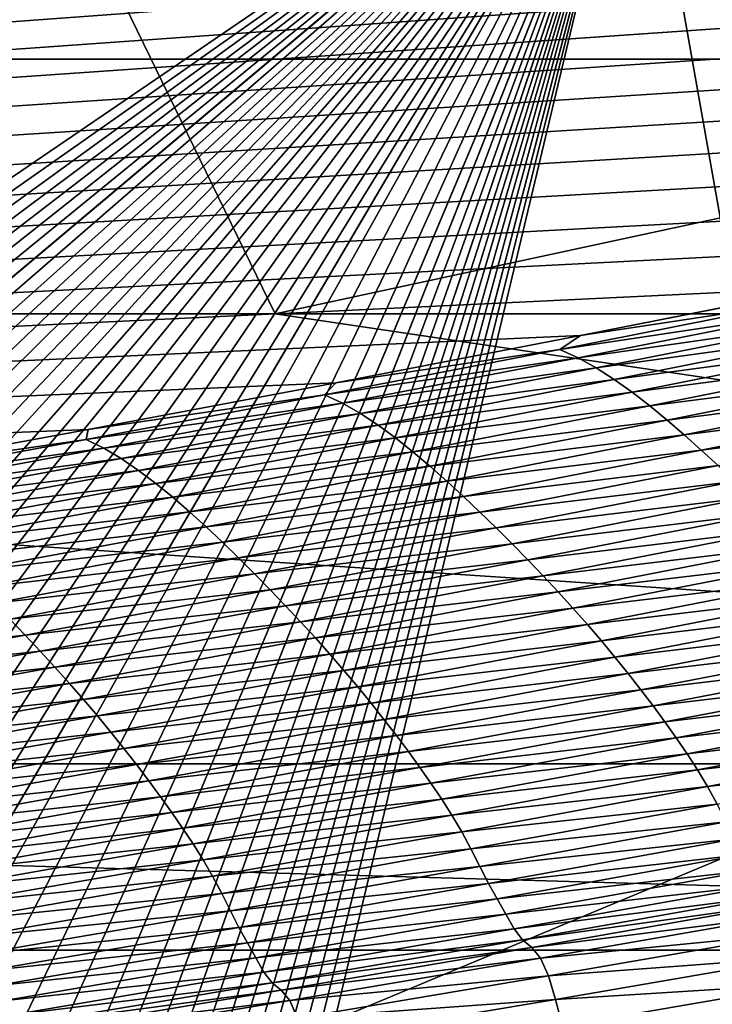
# Model space of a CAD drawing. Extents: x -65 to 446, y -88 to 1542.
# Tile 151 of 223: x 59.444 to 59.988, y -21.042 to -20.269. Entities that reach past the tile are written whole.
import ezdxf

# ---------------------------------------------------------------- set-up
doc = ezdxf.new("R2010")
doc.units = 0
doc.header["$LTSCALE"] = 74.25
for name, color, linetype in [('16', 7, 'CONTINUOUS'), ('305', 7, 'CONTINUOUS'), ('34', 7, 'CONTINUOUS'), ('35', 7, 'CONTINUOUS'), ('360', 7, 'CONTINUOUS'), ('382', 7, 'CONTINUOUS'), ('463', 7, 'CONTINUOUS'), ('522', 7, 'CONTINUOUS'), ('6', 7, 'CONTINUOUS'), ('730', 7, 'CONTINUOUS'), ('880', 7, 'CONTINUOUS'), ('884', 7, 'CONTINUOUS')]:
    doc.layers.add(name, color=color, linetype=linetype)

msp = doc.modelspace()

# ---------------------------------------------------------------- linework, layer by layer
at = {"layer": '16', "linetype": 'CONTINUOUS'}
for points in [[(61.5, -22.7), (61.5, -20.3), (55.75, -20.3, 9.95929), (61.5, -22.7)], [(61.5, -22.7), (55.75, -20.3, 9.95929), (55.75, -22.7, 9.95929), (61.5, -22.7)]]:
    msp.add_3dface(points, dxfattribs=at)
at = {"layer": '305', "color": 7, "linetype": 'CONTINUOUS'}
for points in [[(59.40471, -21, -9.82402), (56.49923, -21, -11.94655), (61.75957, -21, -10.09765), (59.40471, -21, -9.82402)], [(61.75957, -21, -10.09765), (56.49923, -21, -11.94655), (59.34313, -21, -12.36754), (61.75957, -21, -10.09765)], [(61.65188, -21, -7.01383), (59.40471, -21, -9.82402), (61.75957, -21, -10.09765), (61.65188, -21, -7.01383)]]:
    msp.add_3dface(points, dxfattribs=at)
at = {"layer": '34', "linetype": 'CONTINUOUS'}
for points in [[(55.75, -20.3, -9.95929), (55.6, -20, -9.69948), (61.2, -20), (55.75, -20.3, -9.95929)], [(61.5, -20.3), (55.75, -20.3, -9.95929), (61.2, -20), (61.5, -20.3)]]:
    msp.add_3dface(points, dxfattribs=at)
at = {"layer": '35', "linetype": 'CONTINUOUS'}
for points in [[(61.5, -20.3), (61.2, -20), (55.6, -20, 9.69948), (61.5, -20.3)], [(61.5, -20.3), (55.6, -20, 9.69948), (55.75, -20.3, 9.95929), (61.5, -20.3)]]:
    msp.add_3dface(points, dxfattribs=at)
at = {"layer": '360', "color": 7, "linetype": 'CONTINUOUS'}
for points in [[(56.70888, -20.5, -14.52553), (58.54071, -18.23446, -13.52983), (59.64452, -20.5, -12.76649), (56.70888, -20.5, -14.52553)], [(58.54071, -18.23446, -13.52983), (65.995, -19.13135, -0.4), (59.64452, -20.5, -12.76649), (58.54071, -18.23446, -13.52983)], [(59.64452, -20.5, -12.76649), (65.995, -19.13135, -0.4), (62.13891, -20.5, -10.42338), (59.64452, -20.5, -12.76649)]]:
    msp.add_3dface(points, dxfattribs=at)
at = {"layer": '382', "color": 7, "linetype": 'CONTINUOUS'}
for points in [[(56.64744, -20.85363, -14.3925), (56.70888, -20.5, -14.52553), (62.0278, -20.85356, -10.32798), (56.64744, -20.85363, -14.3925)], [(56.70888, -20.5, -14.52553), (59.64452, -20.5, -12.76649), (62.0278, -20.85356, -10.32798), (56.70888, -20.5, -14.52553)], [(59.64452, -20.5, -12.76649), (62.13891, -20.5, -10.42338), (62.0278, -20.85356, -10.32798), (59.64452, -20.5, -12.76649)], [(61.75957, -21, -10.09765), (56.64744, -20.85363, -14.3925), (62.0278, -20.85356, -10.32798), (61.75957, -21, -10.09765)], [(61.75957, -21, -10.09765), (59.34313, -21, -12.36754), (56.64744, -20.85363, -14.3925), (61.75957, -21, -10.09765)]]:
    msp.add_3dface(points, dxfattribs=at)
at = {"layer": '463', "color": 7, "linetype": 'CONTINUOUS'}
for points in [[(59.56169, -26.39044, -9.6713), (56.93668, -26.405, -11.69797), (59.40471, -21, -9.82402), (59.56169, -26.39044, -9.6713)], [(61.65188, -21, -7.01383), (59.56169, -26.39044, -9.6713), (59.40471, -21, -9.82402), (61.65188, -21, -7.01383)], [(61.61822, -26.36266, -7.06944), (59.56169, -26.39044, -9.6713), (61.65188, -21, -7.01383), (61.61822, -26.36266, -7.06944)]]:
    msp.add_3dface(points, dxfattribs=at)
at = {"layer": '522', "color": 7, "linetype": 'CONTINUOUS'}
for points in [[(50, -16.5, 13.9), (50, -32.25737, 13.9), (59.82849, -32.32842, 9.82979), (50, -16.5, 13.9)], [(63.9, -18.9401, 0), (50, -16.5, 13.9), (63.9, -32.5), (63.9, -18.9401, 0)], [(63.9, -32.5), (50, -16.5, 13.9), (59.82849, -32.32842, 9.82979), (63.9, -32.5)]]:
    msp.add_3dface(points, dxfattribs=at)
at = {"layer": '6', "linetype": 'CONTINUOUS'}
for points in [[(55.75, -20.3, -9.95929), (61.5, -20.3), (55.75, -22.7, -9.95929), (55.75, -20.3, -9.95929)], [(55.75, -22.7, -9.95929), (61.5, -20.3), (61.5, -22.7), (55.75, -22.7, -9.95929)]]:
    msp.add_3dface(points, dxfattribs=at)
at = {"layer": '730', "color": 7, "linetype": 'CONTINUOUS'}
for points in [[(59.9296, -20.0576, 9.8693), (50.23849, -20.9509, 13.99797), (61.90504, -20.06089, 9.88576), (59.9296, -20.0576, 9.8693)], [(61.90504, -20.06089, 9.88576), (50.23849, -20.9509, 13.99797), (61.7561, -20.09913, 10.07638), (61.90504, -20.06089, 9.88576)], [(61.7561, -20.09913, 10.07638), (50.23849, -20.9509, 13.99797), (61.60451, -20.1372, 10.26476), (61.7561, -20.09913, 10.07638)], [(61.60451, -20.1372, 10.26476), (50.23849, -20.9509, 13.99797), (61.45002, -20.17515, 10.45113), (61.60451, -20.1372, 10.26476)], [(61.45002, -20.17515, 10.45113), (50.23849, -20.9509, 13.99797), (61.29243, -20.213, 10.63567), (61.45002, -20.17515, 10.45113)], [(61.29243, -20.213, 10.63567), (50.23849, -20.9509, 13.99797), (61.13188, -20.25074, 10.81835), (61.29243, -20.213, 10.63567)], [(61.13188, -20.25074, 10.81835), (50.23849, -20.9509, 13.99797), (60.96829, -20.28834, 10.99908), (61.13188, -20.25074, 10.81835)], [(60.96829, -20.28834, 10.99908), (50.23849, -20.9509, 13.99797), (60.80153, -20.32578, 11.17779), (60.96829, -20.28834, 10.99908)], [(60.80153, -20.32578, 11.17779), (50.23849, -20.9509, 13.99797), (60.62457, -20.36458, 11.36171), (60.80153, -20.32578, 11.17779)], [(60.62457, -20.36458, 11.36171), (50.23849, -20.9509, 13.99797), (60.44416, -20.4032, 11.54353), (60.62457, -20.36458, 11.36171)], [(60.44416, -20.4032, 11.54353), (50.23849, -20.9509, 13.99797), (60.26067, -20.44152, 11.72268), (60.44416, -20.4032, 11.54353)], [(60.26067, -20.44152, 11.72268), (50.23849, -20.9509, 13.99797), (60.07426, -20.47947, 11.89889), (60.26067, -20.44152, 11.72268)], [(60.07426, -20.47947, 11.89889), (50.23849, -20.9509, 13.99797), (59.88468, -20.5171, 12.07248), (60.07426, -20.47947, 11.89889)], [(59.88468, -20.5171, 12.07248), (50.23849, -20.9509, 13.99797), (59.69238, -20.55429, 12.243), (59.88468, -20.5171, 12.07248)], [(59.69238, -20.55429, 12.243), (50.23849, -20.9509, 13.99797), (59.49782, -20.59095, 12.40997), (59.69238, -20.55429, 12.243)], [(59.49782, -20.59095, 12.40997), (50.23849, -20.9509, 13.99797), (59.30066, -20.6271, 12.57367), (59.49782, -20.59095, 12.40997)]]:
    msp.add_3dface(points, dxfattribs=at)
at = {"layer": '880', "color": 7, "linetype": 'CONTINUOUS'}
for points in [[(60.07426, -20.47947, 11.89889), (59.88468, -20.5171, 12.07248), (60.05079, -20.49182, 11.9533), (60.07426, -20.47947, 11.89889)], [(60.05079, -20.49182, 11.9533), (59.88468, -20.5171, 12.07248), (59.86839, -20.5279, 12.11938), (60.05079, -20.49182, 11.9533)], [(60.05079, -20.49182, 11.9533), (59.86839, -20.5279, 12.11938), (60.06541, -20.49836, 11.97449), (60.05079, -20.49182, 11.9533)], [(60.06541, -20.49836, 11.97449), (59.86839, -20.5279, 12.11938), (59.88277, -20.53452, 12.14082), (60.06541, -20.49836, 11.97449)], [(60.06541, -20.49836, 11.97449), (59.88277, -20.53452, 12.14082), (60.0799, -20.50619, 11.99635), (60.06541, -20.49836, 11.97449)], [(60.0799, -20.50619, 11.99635), (59.88277, -20.53452, 12.14082), (59.89703, -20.54245, 12.16291), (60.0799, -20.50619, 11.99635)], [(60.0799, -20.50619, 11.99635), (59.89703, -20.54245, 12.16291), (60.09425, -20.51513, 12.01874), (60.0799, -20.50619, 11.99635)], [(60.09425, -20.51513, 12.01874), (59.89703, -20.54245, 12.16291), (59.91115, -20.55149, 12.18555), (60.09425, -20.51513, 12.01874)], [(60.09425, -20.51513, 12.01874), (59.91115, -20.55149, 12.18555), (60.10846, -20.52499, 12.04157), (60.09425, -20.51513, 12.01874)], [(59.88468, -20.5171, 12.07248), (59.69238, -20.55429, 12.243), (59.86839, -20.5279, 12.11938), (59.88468, -20.5171, 12.07248)], [(59.86839, -20.5279, 12.11938), (59.69238, -20.55429, 12.243), (59.68347, -20.56357, 12.28262), (59.86839, -20.5279, 12.11938)], [(59.86839, -20.5279, 12.11938), (59.68347, -20.56357, 12.28262), (59.88277, -20.53452, 12.14082), (59.86839, -20.5279, 12.11938)], [(60.10846, -20.52499, 12.04157), (59.91115, -20.55149, 12.18555), (59.92513, -20.56145, 12.20863), (60.10846, -20.52499, 12.04157)], [(60.10846, -20.52499, 12.04157), (59.92513, -20.56145, 12.20863), (60.12253, -20.53559, 12.06472), (60.10846, -20.52499, 12.04157)], [(59.88277, -20.53452, 12.14082), (59.68347, -20.56357, 12.28262), (59.69762, -20.57029, 12.30429), (59.88277, -20.53452, 12.14082)], [(59.88277, -20.53452, 12.14082), (59.69762, -20.57029, 12.30429), (59.89703, -20.54245, 12.16291), (59.88277, -20.53452, 12.14082)], [(60.12253, -20.53559, 12.06472), (59.92513, -20.56145, 12.20863), (59.93896, -20.57215, 12.23203), (60.12253, -20.53559, 12.06472)], [(60.12253, -20.53559, 12.06472), (59.93896, -20.57215, 12.23203), (60.13645, -20.54675, 12.08811), (60.12253, -20.53559, 12.06472)], [(59.89703, -20.54245, 12.16291), (59.69762, -20.57029, 12.30429), (59.71164, -20.57831, 12.32663), (59.89703, -20.54245, 12.16291)], [(59.89703, -20.54245, 12.16291), (59.71164, -20.57831, 12.32663), (59.91115, -20.55149, 12.18555), (59.89703, -20.54245, 12.16291)], [(59.91115, -20.55149, 12.18555), (59.71164, -20.57831, 12.32663), (59.72551, -20.58745, 12.34951), (59.91115, -20.55149, 12.18555)], [(59.91115, -20.55149, 12.18555), (59.72551, -20.58745, 12.34951), (59.92513, -20.56145, 12.20863), (59.91115, -20.55149, 12.18555)], [(60.13645, -20.54675, 12.08811), (59.93896, -20.57215, 12.23203), (59.95265, -20.5834, 12.25568), (60.13645, -20.54675, 12.08811)], [(60.13645, -20.54675, 12.08811), (59.95265, -20.5834, 12.25568), (60.15021, -20.55835, 12.11171), (60.13645, -20.54675, 12.08811)], [(59.69238, -20.55429, 12.243), (59.49782, -20.59095, 12.40997), (59.68347, -20.56357, 12.28262), (59.69238, -20.55429, 12.243)], [(59.92513, -20.56145, 12.20863), (59.72551, -20.58745, 12.34951), (59.73925, -20.59751, 12.37284), (59.92513, -20.56145, 12.20863)], [(59.92513, -20.56145, 12.20863), (59.73925, -20.59751, 12.37284), (59.93896, -20.57215, 12.23203), (59.92513, -20.56145, 12.20863)], [(60.15021, -20.55835, 12.11171), (59.95265, -20.5834, 12.25568), (59.96616, -20.59508, 12.27954), (60.15021, -20.55835, 12.11171)], [(60.15021, -20.55835, 12.11171), (59.96616, -20.59508, 12.27954), (60.16378, -20.57026, 12.13551), (60.15021, -20.55835, 12.11171)], [(59.68347, -20.56357, 12.28262), (59.49782, -20.59095, 12.40997), (59.49605, -20.59883, 12.44297), (59.68347, -20.56357, 12.28262)], [(59.68347, -20.56357, 12.28262), (59.49605, -20.59883, 12.44297), (59.69762, -20.57029, 12.30429), (59.68347, -20.56357, 12.28262)], [(59.69762, -20.57029, 12.30429), (59.49605, -20.59883, 12.44297), (59.50996, -20.60563, 12.46488), (59.69762, -20.57029, 12.30429)], [(59.69762, -20.57029, 12.30429), (59.50996, -20.60563, 12.46488), (59.71164, -20.57831, 12.32663), (59.69762, -20.57029, 12.30429)], [(59.93896, -20.57215, 12.23203), (59.73925, -20.59751, 12.37284), (59.75285, -20.6083, 12.39649), (59.93896, -20.57215, 12.23203)], [(59.93896, -20.57215, 12.23203), (59.75285, -20.6083, 12.39649), (59.95265, -20.5834, 12.25568), (59.93896, -20.57215, 12.23203)], [(60.16378, -20.57026, 12.13551), (59.96616, -20.59508, 12.27954), (59.9795, -20.60707, 12.3036), (60.16378, -20.57026, 12.13551)], [(60.16378, -20.57026, 12.13551), (59.9795, -20.60707, 12.3036), (60.17717, -20.58237, 12.15946), (60.16378, -20.57026, 12.13551)], [(59.71164, -20.57831, 12.32663), (59.50996, -20.60563, 12.46488), (59.52373, -20.61375, 12.48745), (59.71164, -20.57831, 12.32663)], [(59.71164, -20.57831, 12.32663), (59.52373, -20.61375, 12.48745), (59.72551, -20.58745, 12.34951), (59.71164, -20.57831, 12.32663)], [(59.95265, -20.5834, 12.25568), (59.75285, -20.6083, 12.39649), (59.76629, -20.61965, 12.42038), (59.95265, -20.5834, 12.25568)], [(59.95265, -20.5834, 12.25568), (59.76629, -20.61965, 12.42038), (59.96616, -20.59508, 12.27954), (59.95265, -20.5834, 12.25568)], [(60.17717, -20.58237, 12.15946), (59.9795, -20.60707, 12.3036), (59.99266, -20.61925, 12.32782), (60.17717, -20.58237, 12.15946)], [(59.49782, -20.59095, 12.40997), (59.30066, -20.6271, 12.57367), (59.49605, -20.59883, 12.44297), (59.49782, -20.59095, 12.40997)], [(59.72551, -20.58745, 12.34951), (59.52373, -20.61375, 12.48745), (59.53736, -20.62299, 12.51058), (59.72551, -20.58745, 12.34951)], [(59.72551, -20.58745, 12.34951), (59.53736, -20.62299, 12.51058), (59.73925, -20.59751, 12.37284), (59.72551, -20.58745, 12.34951)], [(59.49605, -20.59883, 12.44297), (59.30066, -20.6271, 12.57367), (59.30615, -20.63365, 12.6004), (59.49605, -20.59883, 12.44297)], [(59.49605, -20.59883, 12.44297), (59.30615, -20.63365, 12.6004), (59.50996, -20.60563, 12.46488), (59.49605, -20.59883, 12.44297)], [(59.73925, -20.59751, 12.37284), (59.53736, -20.62299, 12.51058), (59.55085, -20.63315, 12.53415), (59.73925, -20.59751, 12.37284)], [(59.73925, -20.59751, 12.37284), (59.55085, -20.63315, 12.53415), (59.75285, -20.6083, 12.39649), (59.73925, -20.59751, 12.37284)], [(59.96616, -20.59508, 12.27954), (59.76629, -20.61965, 12.42038), (59.77956, -20.63141, 12.44449), (59.96616, -20.59508, 12.27954)], [(59.96616, -20.59508, 12.27954), (59.77956, -20.63141, 12.44449), (59.9795, -20.60707, 12.3036), (59.96616, -20.59508, 12.27954)], [(59.50996, -20.60563, 12.46488), (59.30615, -20.63365, 12.6004), (59.31981, -20.64054, 12.62255), (59.50996, -20.60563, 12.46488)], [(59.50996, -20.60563, 12.46488), (59.31981, -20.64054, 12.62255), (59.52373, -20.61375, 12.48745), (59.50996, -20.60563, 12.46488)], [(59.9795, -20.60707, 12.3036), (59.77956, -20.63141, 12.44449), (59.79266, -20.64347, 12.46881), (59.9795, -20.60707, 12.3036)], [(59.9795, -20.60707, 12.3036), (59.79266, -20.64347, 12.46881), (59.99266, -20.61925, 12.32782), (59.9795, -20.60707, 12.3036)], [(59.52373, -20.61375, 12.48745), (59.31981, -20.64054, 12.62255), (59.33333, -20.64876, 12.64536), (59.52373, -20.61375, 12.48745)], [(59.52373, -20.61375, 12.48745), (59.33333, -20.64876, 12.64536), (59.53736, -20.62299, 12.51058), (59.52373, -20.61375, 12.48745)], [(59.75285, -20.6083, 12.39649), (59.55085, -20.63315, 12.53415), (59.5642, -20.64403, 12.55804), (59.75285, -20.6083, 12.39649)], [(59.75285, -20.6083, 12.39649), (59.5642, -20.64403, 12.55804), (59.76629, -20.61965, 12.42038), (59.75285, -20.6083, 12.39649)], [(59.53736, -20.62299, 12.51058), (59.33333, -20.64876, 12.64536), (59.34671, -20.65809, 12.66872), (59.53736, -20.62299, 12.51058)], [(59.53736, -20.62299, 12.51058), (59.34671, -20.65809, 12.66872), (59.55085, -20.63315, 12.53415), (59.53736, -20.62299, 12.51058)], [(59.76629, -20.61965, 12.42038), (59.5642, -20.64403, 12.55804), (59.57739, -20.65547, 12.58218), (59.76629, -20.61965, 12.42038)], [(59.76629, -20.61965, 12.42038), (59.57739, -20.65547, 12.58218), (59.77956, -20.63141, 12.44449), (59.76629, -20.61965, 12.42038)], [(59.99266, -20.61925, 12.32782), (59.79266, -20.64347, 12.46881), (59.80558, -20.65572, 12.49328), (59.99266, -20.61925, 12.32782)], [(59.99266, -20.61925, 12.32782), (59.80558, -20.65572, 12.49328), (60.00562, -20.63159, 12.35208), (59.99266, -20.61925, 12.32782)], [(59.55085, -20.63315, 12.53415), (59.34671, -20.65809, 12.66872), (59.35995, -20.66834, 12.69253), (59.55085, -20.63315, 12.53415)], [(59.55085, -20.63315, 12.53415), (59.35995, -20.66834, 12.69253), (59.5642, -20.64403, 12.55804), (59.55085, -20.63315, 12.53415)], [(59.77956, -20.63141, 12.44449), (59.57739, -20.65547, 12.58218), (59.59042, -20.66731, 12.60654), (59.77956, -20.63141, 12.44449)], [(59.77956, -20.63141, 12.44449), (59.59042, -20.66731, 12.60654), (59.79266, -20.64347, 12.46881), (59.77956, -20.63141, 12.44449)], [(60.00562, -20.63159, 12.35208), (59.80558, -20.65572, 12.49328), (59.8183, -20.66811, 12.5178), (60.00562, -20.63159, 12.35208)], [(60.00562, -20.63159, 12.35208), (59.8183, -20.66811, 12.5178), (60.01838, -20.64403, 12.37627), (60.00562, -20.63159, 12.35208)], [(59.5642, -20.64403, 12.55804), (59.35995, -20.66834, 12.69253), (59.37305, -20.67932, 12.71666), (59.5642, -20.64403, 12.55804)], [(59.5642, -20.64403, 12.55804), (59.37305, -20.67932, 12.71666), (59.57739, -20.65547, 12.58218), (59.5642, -20.64403, 12.55804)], [(59.79266, -20.64347, 12.46881), (59.59042, -20.66731, 12.60654), (59.60328, -20.67944, 12.63111), (59.79266, -20.64347, 12.46881)], [(59.79266, -20.64347, 12.46881), (59.60328, -20.67944, 12.63111), (59.80558, -20.65572, 12.49328), (59.79266, -20.64347, 12.46881)], [(60.01838, -20.64403, 12.37627), (59.8183, -20.66811, 12.5178), (59.83082, -20.68059, 12.54225), (60.01838, -20.64403, 12.37627)], [(60.01838, -20.64403, 12.37627), (59.83082, -20.68059, 12.54225), (60.03092, -20.65655, 12.40028), (60.01838, -20.64403, 12.37627)], [(59.57739, -20.65547, 12.58218), (59.37305, -20.67932, 12.71666), (59.386, -20.69084, 12.74104), (59.57739, -20.65547, 12.58218)], [(59.57739, -20.65547, 12.58218), (59.386, -20.69084, 12.74104), (59.59042, -20.66731, 12.60654), (59.57739, -20.65547, 12.58218)], [(59.80558, -20.65572, 12.49328), (59.60328, -20.67944, 12.63111), (59.61595, -20.69176, 12.65583), (59.80558, -20.65572, 12.49328)], [(59.80558, -20.65572, 12.49328), (59.61595, -20.69176, 12.65583), (59.8183, -20.66811, 12.5178), (59.80558, -20.65572, 12.49328)], [(60.03092, -20.65655, 12.40028), (59.83082, -20.68059, 12.54225), (59.84314, -20.69315, 12.56652), (60.03092, -20.65655, 12.40028)], [(60.03092, -20.65655, 12.40028), (59.84314, -20.69315, 12.56652), (60.04324, -20.66915, 12.42401), (60.03092, -20.65655, 12.40028)], [(59.59042, -20.66731, 12.60654), (59.386, -20.69084, 12.74104), (59.39878, -20.70276, 12.76564), (59.59042, -20.66731, 12.60654)], [(59.59042, -20.66731, 12.60654), (59.39878, -20.70276, 12.76564), (59.60328, -20.67944, 12.63111), (59.59042, -20.66731, 12.60654)], [(59.8183, -20.66811, 12.5178), (59.61595, -20.69176, 12.65583), (59.62843, -20.7042, 12.6806), (59.8183, -20.66811, 12.5178)], [(59.8183, -20.66811, 12.5178), (59.62843, -20.7042, 12.6806), (59.83082, -20.68059, 12.54225), (59.8183, -20.66811, 12.5178)], [(60.04324, -20.66915, 12.42401), (59.84314, -20.69315, 12.56652), (59.85522, -20.70577, 12.59051), (60.04324, -20.66915, 12.42401)], [(60.04324, -20.66915, 12.42401), (59.85522, -20.70577, 12.59051), (60.05531, -20.68183, 12.44736), (60.04324, -20.66915, 12.42401)], [(59.60328, -20.67944, 12.63111), (59.39878, -20.70276, 12.76564), (59.41139, -20.71497, 12.79044), (59.60328, -20.67944, 12.63111)], [(59.60328, -20.67944, 12.63111), (59.41139, -20.71497, 12.79044), (59.61595, -20.69176, 12.65583), (59.60328, -20.67944, 12.63111)], [(59.83082, -20.68059, 12.54225), (59.62843, -20.7042, 12.6806), (59.64071, -20.71673, 12.7053), (59.83082, -20.68059, 12.54225)], [(59.83082, -20.68059, 12.54225), (59.64071, -20.71673, 12.7053), (59.84314, -20.69315, 12.56652), (59.83082, -20.68059, 12.54225)], [(60.05531, -20.68183, 12.44736), (59.85522, -20.70577, 12.59051), (59.86707, -20.71844, 12.61411), (60.05531, -20.68183, 12.44736)], [(60.05531, -20.68183, 12.44736), (59.86707, -20.71844, 12.61411), (60.06712, -20.69456, 12.47021), (60.05531, -20.68183, 12.44736)], [(59.61595, -20.69176, 12.65583), (59.41139, -20.71497, 12.79044), (59.42381, -20.72734, 12.81541), (59.61595, -20.69176, 12.65583)], [(59.61595, -20.69176, 12.65583), (59.42381, -20.72734, 12.81541), (59.62843, -20.7042, 12.6806), (59.61595, -20.69176, 12.65583)], [(59.84314, -20.69315, 12.56652), (59.64071, -20.71673, 12.7053), (59.65279, -20.72931, 12.72982), (59.84314, -20.69315, 12.56652)], [(59.84314, -20.69315, 12.56652), (59.65279, -20.72931, 12.72982), (59.85522, -20.70577, 12.59051), (59.84314, -20.69315, 12.56652)], [(60.06712, -20.69456, 12.47021), (59.86707, -20.71844, 12.61411), (59.87866, -20.73118, 12.63721), (60.06712, -20.69456, 12.47021)], [(60.06712, -20.69456, 12.47021), (59.87866, -20.73118, 12.63721), (60.07865, -20.70737, 12.49248), (60.06712, -20.69456, 12.47021)], [(59.62843, -20.7042, 12.6806), (59.42381, -20.72734, 12.81541), (59.43605, -20.73984, 12.84041), (59.62843, -20.7042, 12.6806)], [(59.62843, -20.7042, 12.6806), (59.43605, -20.73984, 12.84041), (59.64071, -20.71673, 12.7053), (59.62843, -20.7042, 12.6806)], [(59.85522, -20.70577, 12.59051), (59.65279, -20.72931, 12.72982), (59.66465, -20.74195, 12.75405), (59.85522, -20.70577, 12.59051)], [(59.85522, -20.70577, 12.59051), (59.66465, -20.74195, 12.75405), (59.86707, -20.71844, 12.61411), (59.85522, -20.70577, 12.59051)], [(60.07865, -20.70737, 12.49248), (59.87866, -20.73118, 12.63721), (59.88997, -20.74397, 12.65972), (60.07865, -20.70737, 12.49248)], [(60.07865, -20.70737, 12.49248), (59.88997, -20.74397, 12.65972), (60.08988, -20.72023, 12.51404), (60.07865, -20.70737, 12.49248)], [(59.64071, -20.71673, 12.7053), (59.43605, -20.73984, 12.84041), (59.44809, -20.7524, 12.86535), (59.64071, -20.71673, 12.7053)], [(59.64071, -20.71673, 12.7053), (59.44809, -20.7524, 12.86535), (59.65279, -20.72931, 12.72982), (59.64071, -20.71673, 12.7053)], [(59.86707, -20.71844, 12.61411), (59.66465, -20.74195, 12.75405), (59.67627, -20.75464, 12.77789), (59.86707, -20.71844, 12.61411)], [(59.86707, -20.71844, 12.61411), (59.67627, -20.75464, 12.77789), (59.87866, -20.73118, 12.63721), (59.86707, -20.71844, 12.61411)], [(60.08988, -20.72023, 12.51404), (59.88997, -20.74397, 12.65972), (59.90099, -20.7568, 12.68153), (60.08988, -20.72023, 12.51404)], [(60.08988, -20.72023, 12.51404), (59.90099, -20.7568, 12.68153), (60.10079, -20.73312, 12.53481), (60.08988, -20.72023, 12.51404)], [(59.65279, -20.72931, 12.72982), (59.44809, -20.7524, 12.86535), (59.45993, -20.76502, 12.89011), (59.65279, -20.72931, 12.72982)], [(59.65279, -20.72931, 12.72982), (59.45993, -20.76502, 12.89011), (59.66465, -20.74195, 12.75405), (59.65279, -20.72931, 12.72982)], [(59.87866, -20.73118, 12.63721), (59.67627, -20.75464, 12.77789), (59.68763, -20.76737, 12.80123), (59.87866, -20.73118, 12.63721)], [(59.87866, -20.73118, 12.63721), (59.68763, -20.76737, 12.80123), (59.88997, -20.74397, 12.65972), (59.87866, -20.73118, 12.63721)], [(60.10079, -20.73312, 12.53481), (59.90099, -20.7568, 12.68153), (59.91169, -20.76966, 12.70252), (60.10079, -20.73312, 12.53481)], [(60.10079, -20.73312, 12.53481), (59.91169, -20.76966, 12.70252), (60.11134, -20.74602, 12.55468), (60.10079, -20.73312, 12.53481)], [(59.43605, -20.73984, 12.84041), (59.24119, -20.77499, 12.99719), (59.44809, -20.7524, 12.86535), (59.43605, -20.73984, 12.84041)], [(59.66465, -20.74195, 12.75405), (59.45993, -20.76502, 12.89011), (59.47156, -20.77768, 12.91457), (59.66465, -20.74195, 12.75405)], [(59.66465, -20.74195, 12.75405), (59.47156, -20.77768, 12.91457), (59.67627, -20.75464, 12.77789), (59.66465, -20.74195, 12.75405)], [(59.88997, -20.74397, 12.65972), (59.68763, -20.76737, 12.80123), (59.69872, -20.78014, 12.82398), (59.88997, -20.74397, 12.65972)], [(59.88997, -20.74397, 12.65972), (59.69872, -20.78014, 12.82398), (59.90099, -20.7568, 12.68153), (59.88997, -20.74397, 12.65972)], [(60.11134, -20.74602, 12.55468), (59.91169, -20.76966, 12.70252), (59.92203, -20.7825, 12.72261), (60.11134, -20.74602, 12.55468)], [(60.11134, -20.74602, 12.55468), (59.92203, -20.7825, 12.72261), (60.12151, -20.75889, 12.57353), (60.11134, -20.74602, 12.55468)], [(59.44809, -20.7524, 12.86535), (59.24119, -20.77499, 12.99719), (59.253, -20.7876, 13.02235), (59.44809, -20.7524, 12.86535)], [(59.44809, -20.7524, 12.86535), (59.253, -20.7876, 13.02235), (59.45993, -20.76502, 12.89011), (59.44809, -20.7524, 12.86535)], [(59.67627, -20.75464, 12.77789), (59.47156, -20.77768, 12.91457), (59.48295, -20.79037, 12.93864), (59.67627, -20.75464, 12.77789)], [(59.67627, -20.75464, 12.77789), (59.48295, -20.79037, 12.93864), (59.68763, -20.76737, 12.80123), (59.67627, -20.75464, 12.77789)], [(59.90099, -20.7568, 12.68153), (59.69872, -20.78014, 12.82398), (59.70953, -20.79295, 12.84601), (59.90099, -20.7568, 12.68153)], [(59.90099, -20.7568, 12.68153), (59.70953, -20.79295, 12.84601), (59.91169, -20.76966, 12.70252), (59.90099, -20.7568, 12.68153)], [(60.12151, -20.75889, 12.57353), (59.92203, -20.7825, 12.72261), (59.93201, -20.79531, 12.74168), (60.12151, -20.75889, 12.57353)], [(60.12151, -20.75889, 12.57353), (59.93201, -20.79531, 12.74168), (60.13131, -20.77168, 12.59129), (60.12151, -20.75889, 12.57353)], [(59.45993, -20.76502, 12.89011), (59.253, -20.7876, 13.02235), (59.2646, -20.80025, 13.04733), (59.45993, -20.76502, 12.89011)], [(59.45993, -20.76502, 12.89011), (59.2646, -20.80025, 13.04733), (59.47156, -20.77768, 12.91457), (59.45993, -20.76502, 12.89011)], [(59.68763, -20.76737, 12.80123), (59.48295, -20.79037, 12.93864), (59.49409, -20.8031, 12.96222), (59.68763, -20.76737, 12.80123)], [(59.68763, -20.76737, 12.80123), (59.49409, -20.8031, 12.96222), (59.69872, -20.78014, 12.82398), (59.68763, -20.76737, 12.80123)], [(59.91169, -20.76966, 12.70252), (59.70953, -20.79295, 12.84601), (59.72001, -20.80577, 12.86723), (59.91169, -20.76966, 12.70252)], [(59.91169, -20.76966, 12.70252), (59.72001, -20.80577, 12.86723), (59.92203, -20.7825, 12.72261), (59.91169, -20.76966, 12.70252)], [(59.47156, -20.77768, 12.91457), (59.2646, -20.80025, 13.04733), (59.276, -20.81293, 13.07202), (59.47156, -20.77768, 12.91457)], [(59.47156, -20.77768, 12.91457), (59.276, -20.81293, 13.07202), (59.48295, -20.79037, 12.93864), (59.47156, -20.77768, 12.91457)], [(60.13131, -20.77168, 12.59129), (59.93201, -20.79531, 12.74168), (59.94161, -20.80803, 12.75965), (60.13131, -20.77168, 12.59129)], [(60.13131, -20.77168, 12.59129), (59.94161, -20.80803, 12.75965), (60.14076, -20.78436, 12.60787), (60.13131, -20.77168, 12.59129)], [(59.69872, -20.78014, 12.82398), (59.49409, -20.8031, 12.96222), (59.50496, -20.81586, 12.98518), (59.69872, -20.78014, 12.82398)], [(59.69872, -20.78014, 12.82398), (59.50496, -20.81586, 12.98518), (59.70953, -20.79295, 12.84601), (59.69872, -20.78014, 12.82398)], [(59.92203, -20.7825, 12.72261), (59.72001, -20.80577, 12.86723), (59.73015, -20.81857, 12.88753), (59.92203, -20.7825, 12.72261)], [(59.92203, -20.7825, 12.72261), (59.73015, -20.81857, 12.88753), (59.93201, -20.79531, 12.74168), (59.92203, -20.7825, 12.72261)], [(60.14076, -20.78436, 12.60787), (59.94161, -20.80803, 12.75965), (59.95086, -20.82061, 12.77642), (60.14076, -20.78436, 12.60787)], [(60.14076, -20.78436, 12.60787), (59.95086, -20.82061, 12.77642), (60.14987, -20.79691, 12.62317), (60.14076, -20.78436, 12.60787)], [(59.48295, -20.79037, 12.93864), (59.276, -20.81293, 13.07202), (59.28717, -20.82563, 13.09631), (59.48295, -20.79037, 12.93864)], [(59.48295, -20.79037, 12.93864), (59.28717, -20.82563, 13.09631), (59.49409, -20.8031, 12.96222), (59.48295, -20.79037, 12.93864)], [(59.70953, -20.79295, 12.84601), (59.50496, -20.81586, 12.98518), (59.51555, -20.82865, 13.00743), (59.70953, -20.79295, 12.84601)], [(59.70953, -20.79295, 12.84601), (59.51555, -20.82865, 13.00743), (59.72001, -20.80577, 12.86723), (59.70953, -20.79295, 12.84601)], [(59.93201, -20.79531, 12.74168), (59.73015, -20.81857, 12.88753), (59.73992, -20.83131, 12.90681), (59.93201, -20.79531, 12.74168)], [(59.93201, -20.79531, 12.74168), (59.73992, -20.83131, 12.90681), (59.94161, -20.80803, 12.75965), (59.93201, -20.79531, 12.74168)], [(60.14987, -20.79691, 12.62317), (59.95086, -20.82061, 12.77642), (59.95978, -20.83307, 12.7919), (60.14987, -20.79691, 12.62317)], [(60.14987, -20.79691, 12.62317), (59.95978, -20.83307, 12.7919), (60.15864, -20.8095, 12.63705), (60.14987, -20.79691, 12.62317)], [(59.49409, -20.8031, 12.96222), (59.28717, -20.82563, 13.09631), (59.29809, -20.83836, 13.12009), (59.49409, -20.8031, 12.96222)], [(59.49409, -20.8031, 12.96222), (59.29809, -20.83836, 13.12009), (59.50496, -20.81586, 12.98518), (59.49409, -20.8031, 12.96222)], [(59.72001, -20.80577, 12.86723), (59.51555, -20.82865, 13.00743), (59.52582, -20.84143, 13.02886), (59.72001, -20.80577, 12.86723)], [(59.72001, -20.80577, 12.86723), (59.52582, -20.84143, 13.02886), (59.73015, -20.81857, 12.88753), (59.72001, -20.80577, 12.86723)], [(59.94161, -20.80803, 12.75965), (59.73992, -20.83131, 12.90681), (59.74932, -20.84396, 12.92497), (59.94161, -20.80803, 12.75965)], [(59.94161, -20.80803, 12.75965), (59.74932, -20.84396, 12.92497), (59.95086, -20.82061, 12.77642), (59.94161, -20.80803, 12.75965)], [(59.50496, -20.81586, 12.98518), (59.29809, -20.83836, 13.12009), (59.30874, -20.8511, 13.14326), (59.50496, -20.81586, 12.98518)], [(59.50496, -20.81586, 12.98518), (59.30874, -20.8511, 13.14326), (59.51555, -20.82865, 13.00743), (59.50496, -20.81586, 12.98518)], [(60.15864, -20.8095, 12.63705), (59.95978, -20.83307, 12.7919), (59.96837, -20.84555, 12.80595), (60.15864, -20.8095, 12.63705)], [(60.15864, -20.8095, 12.63705), (59.96837, -20.84555, 12.80595), (60.16705, -20.82235, 12.64935), (60.15864, -20.8095, 12.63705)], [(59.73015, -20.81857, 12.88753), (59.52582, -20.84143, 13.02886), (59.53575, -20.85418, 13.04936), (59.73015, -20.81857, 12.88753)], [(59.73015, -20.81857, 12.88753), (59.53575, -20.85418, 13.04936), (59.73992, -20.83131, 12.90681), (59.73015, -20.81857, 12.88753)], [(59.95086, -20.82061, 12.77642), (59.74932, -20.84396, 12.92497), (59.75838, -20.85646, 12.94193), (59.95086, -20.82061, 12.77642)], [(59.95086, -20.82061, 12.77642), (59.75838, -20.85646, 12.94193), (59.95978, -20.83307, 12.7919), (59.95086, -20.82061, 12.77642)], [(60.16705, -20.82235, 12.64935), (59.96837, -20.84555, 12.80595), (59.97661, -20.85828, 12.8184), (60.16705, -20.82235, 12.64935)], [(60.16705, -20.82235, 12.64935), (59.97661, -20.85828, 12.8184), (60.17509, -20.83563, 12.65987), (60.16705, -20.82235, 12.64935)], [(59.51555, -20.82865, 13.00743), (59.30874, -20.8511, 13.14326), (59.31912, -20.86387, 13.16571), (59.51555, -20.82865, 13.00743)], [(59.51555, -20.82865, 13.00743), (59.31912, -20.86387, 13.16571), (59.52582, -20.84143, 13.02886), (59.51555, -20.82865, 13.00743)], [(59.73992, -20.83131, 12.90681), (59.53575, -20.85418, 13.04936), (59.54532, -20.86687, 13.06883), (59.73992, -20.83131, 12.90681)], [(59.73992, -20.83131, 12.90681), (59.54532, -20.86687, 13.06883), (59.74932, -20.84396, 12.92497), (59.73992, -20.83131, 12.90681)], [(59.95978, -20.83307, 12.7919), (59.75838, -20.85646, 12.94193), (59.76711, -20.86882, 12.95759), (59.95978, -20.83307, 12.7919)], [(59.95978, -20.83307, 12.7919), (59.76711, -20.86882, 12.95759), (59.96837, -20.84555, 12.80595), (59.95978, -20.83307, 12.7919)], [(60.17509, -20.83563, 12.65987), (59.97661, -20.85828, 12.8184), (59.98447, -20.87144, 12.82906), (60.17509, -20.83563, 12.65987)], [(60.17509, -20.83563, 12.65987), (59.98447, -20.87144, 12.82906), (60.18268, -20.84944, 12.66837), (60.17509, -20.83563, 12.65987)], [(59.52582, -20.84143, 13.02886), (59.31912, -20.86387, 13.16571), (59.32918, -20.87662, 13.18734), (59.52582, -20.84143, 13.02886)], [(59.52582, -20.84143, 13.02886), (59.32918, -20.87662, 13.18734), (59.53575, -20.85418, 13.04936), (59.52582, -20.84143, 13.02886)], [(59.74932, -20.84396, 12.92497), (59.54532, -20.86687, 13.06883), (59.55452, -20.87945, 13.08718), (59.74932, -20.84396, 12.92497)], [(59.74932, -20.84396, 12.92497), (59.55452, -20.87945, 13.08718), (59.75838, -20.85646, 12.94193), (59.74932, -20.84396, 12.92497)], [(59.96837, -20.84555, 12.80595), (59.76711, -20.86882, 12.95759), (59.77551, -20.8812, 12.97179), (59.96837, -20.84555, 12.80595)], [(59.96837, -20.84555, 12.80595), (59.77551, -20.8812, 12.97179), (59.97661, -20.85828, 12.8184), (59.96837, -20.84555, 12.80595)], [(59.53575, -20.85418, 13.04936), (59.32918, -20.87662, 13.18734), (59.33891, -20.88932, 13.20803), (59.53575, -20.85418, 13.04936)], [(59.53575, -20.85418, 13.04936), (59.33891, -20.88932, 13.20803), (59.54532, -20.86687, 13.06883), (59.53575, -20.85418, 13.04936)], [(60.18268, -20.84944, 12.66837), (59.98447, -20.87144, 12.82906), (59.9919, -20.88513, 12.83766), (60.18268, -20.84944, 12.66837)], [(59.75838, -20.85646, 12.94193), (59.55452, -20.87945, 13.08718), (59.56338, -20.89187, 13.10431), (59.75838, -20.85646, 12.94193)], [(59.75838, -20.85646, 12.94193), (59.56338, -20.89187, 13.10431), (59.76711, -20.86882, 12.95759), (59.75838, -20.85646, 12.94193)], [(59.97661, -20.85828, 12.8184), (59.77551, -20.8812, 12.97179), (59.78357, -20.89382, 12.98439), (59.97661, -20.85828, 12.8184)], [(59.97661, -20.85828, 12.8184), (59.78357, -20.89382, 12.98439), (59.98447, -20.87144, 12.82906), (59.97661, -20.85828, 12.8184)], [(59.54532, -20.86687, 13.06883), (59.33891, -20.88932, 13.20803), (59.34827, -20.90195, 13.22768), (59.54532, -20.86687, 13.06883)], [(59.54532, -20.86687, 13.06883), (59.34827, -20.90195, 13.22768), (59.55452, -20.87945, 13.08718), (59.54532, -20.86687, 13.06883)], [(59.76711, -20.86882, 12.95759), (59.56338, -20.89187, 13.10431), (59.57193, -20.90414, 13.12014), (59.76711, -20.86882, 12.95759)], [(59.76711, -20.86882, 12.95759), (59.57193, -20.90414, 13.12014), (59.77551, -20.8812, 12.97179), (59.76711, -20.86882, 12.95759)], [(59.98447, -20.87144, 12.82906), (59.78357, -20.89382, 12.98439), (59.79126, -20.90686, 12.99518), (59.98447, -20.87144, 12.82906)], [(59.98447, -20.87144, 12.82906), (59.79126, -20.90686, 12.99518), (59.9919, -20.88513, 12.83766), (59.98447, -20.87144, 12.82906)], [(59.55452, -20.87945, 13.08718), (59.34827, -20.90195, 13.22768), (59.35728, -20.91446, 13.2462), (59.55452, -20.87945, 13.08718)], [(59.55452, -20.87945, 13.08718), (59.35728, -20.91446, 13.2462), (59.56338, -20.89187, 13.10431), (59.55452, -20.87945, 13.08718)], [(59.77551, -20.8812, 12.97179), (59.57193, -20.90414, 13.12014), (59.58014, -20.91642, 13.1345), (59.77551, -20.8812, 12.97179)], [(59.77551, -20.8812, 12.97179), (59.58014, -20.91642, 13.1345), (59.78357, -20.89382, 12.98439), (59.77551, -20.8812, 12.97179)], [(59.9919, -20.88513, 12.83766), (59.79126, -20.90686, 12.99518), (59.79852, -20.92043, 13.0039), (59.9919, -20.88513, 12.83766)], [(59.9919, -20.88513, 12.83766), (59.79852, -20.92043, 13.0039), (59.99903, -20.899, 12.8444), (59.9919, -20.88513, 12.83766)], [(59.56338, -20.89187, 13.10431), (59.35728, -20.91446, 13.2462), (59.36595, -20.92681, 13.2635), (59.56338, -20.89187, 13.10431)], [(59.56338, -20.89187, 13.10431), (59.36595, -20.92681, 13.2635), (59.57193, -20.90414, 13.12014), (59.56338, -20.89187, 13.10431)], [(59.78357, -20.89382, 12.98439), (59.58014, -20.91642, 13.1345), (59.58802, -20.92892, 13.14724), (59.78357, -20.89382, 12.98439)], [(59.78357, -20.89382, 12.98439), (59.58802, -20.92892, 13.14724), (59.79126, -20.90686, 12.99518), (59.78357, -20.89382, 12.98439)], [(59.99903, -20.899, 12.8444), (59.79852, -20.92043, 13.0039), (59.80548, -20.93417, 13.01073), (59.99903, -20.899, 12.8444)], [(59.99903, -20.899, 12.8444), (59.80548, -20.93417, 13.01073), (60.00606, -20.91241, 12.84959), (59.99903, -20.899, 12.8444)], [(59.57193, -20.90414, 13.12014), (59.36595, -20.92681, 13.2635), (59.37431, -20.93899, 13.27948), (59.57193, -20.90414, 13.12014)], [(59.57193, -20.90414, 13.12014), (59.37431, -20.93899, 13.27948), (59.58014, -20.91642, 13.1345), (59.57193, -20.90414, 13.12014)], [(59.79126, -20.90686, 12.99518), (59.58802, -20.92892, 13.14724), (59.59553, -20.94185, 13.15815), (59.79126, -20.90686, 12.99518)], [(59.79126, -20.90686, 12.99518), (59.59553, -20.94185, 13.15815), (59.79852, -20.92043, 13.0039), (59.79126, -20.90686, 12.99518)], [(59.58014, -20.91642, 13.1345), (59.37431, -20.93899, 13.27948), (59.38235, -20.95117, 13.29398), (59.58014, -20.91642, 13.1345)], [(59.58014, -20.91642, 13.1345), (59.38235, -20.95117, 13.29398), (59.58802, -20.92892, 13.14724), (59.58014, -20.91642, 13.1345)], [(60.00606, -20.91241, 12.84959), (59.80548, -20.93417, 13.01073), (59.81237, -20.94743, 13.016), (60.00606, -20.91241, 12.84959)], [(60.00606, -20.91241, 12.84959), (59.81237, -20.94743, 13.016), (60.01307, -20.92482, 12.85284), (60.00606, -20.91241, 12.84959)], [(59.79852, -20.92043, 13.0039), (59.59553, -20.94185, 13.15815), (59.60263, -20.9553, 13.16698), (59.79852, -20.92043, 13.0039)], [(59.79852, -20.92043, 13.0039), (59.60263, -20.9553, 13.16698), (59.80548, -20.93417, 13.01073), (59.79852, -20.92043, 13.0039)], [(60.01307, -20.92482, 12.85284), (59.81237, -20.94743, 13.016), (59.81924, -20.95967, 13.01931), (60.01307, -20.92482, 12.85284)], [(60.01307, -20.92482, 12.85284), (59.81924, -20.95967, 13.01931), (60.01989, -20.93703, 12.8507), (60.01307, -20.92482, 12.85284)], [(59.58802, -20.92892, 13.14724), (59.38235, -20.95117, 13.29398), (59.39005, -20.96357, 13.30685), (59.58802, -20.92892, 13.14724)], [(59.58802, -20.92892, 13.14724), (59.39005, -20.96357, 13.30685), (59.59553, -20.94185, 13.15815), (59.58802, -20.92892, 13.14724)], [(59.80548, -20.93417, 13.01073), (59.60263, -20.9553, 13.16698), (59.60944, -20.96891, 13.1739), (59.80548, -20.93417, 13.01073)], [(59.80548, -20.93417, 13.01073), (59.60944, -20.96891, 13.1739), (59.81237, -20.94743, 13.016), (59.80548, -20.93417, 13.01073)], [(60.01989, -20.93703, 12.8507), (59.81924, -20.95967, 13.01931), (59.82593, -20.9717, 13.01717), (60.01989, -20.93703, 12.8507)], [(60.01989, -20.93703, 12.8507), (59.82593, -20.9717, 13.01717), (60.02649, -20.94878, 12.84233), (60.01989, -20.93703, 12.8507)], [(59.59553, -20.94185, 13.15815), (59.39005, -20.96357, 13.30685), (59.39739, -20.97638, 13.31788), (59.59553, -20.94185, 13.15815)], [(59.59553, -20.94185, 13.15815), (59.39739, -20.97638, 13.31788), (59.60263, -20.9553, 13.16698), (59.59553, -20.94185, 13.15815)], [(59.81237, -20.94743, 13.016), (59.60944, -20.96891, 13.1739), (59.61617, -20.98202, 13.17925), (59.81237, -20.94743, 13.016)], [(59.81237, -20.94743, 13.016), (59.61617, -20.98202, 13.17925), (59.81924, -20.95967, 13.01931), (59.81237, -20.94743, 13.016)], [(59.60263, -20.9553, 13.16698), (59.39739, -20.97638, 13.31788), (59.40432, -20.98971, 13.32681), (59.60263, -20.9553, 13.16698)], [(59.60263, -20.9553, 13.16698), (59.40432, -20.98971, 13.32681), (59.60944, -20.96891, 13.1739), (59.60263, -20.9553, 13.16698)], [(60.02649, -20.94878, 12.84233), (59.82593, -20.9717, 13.01717), (59.8324, -20.98326, 13.00875), (60.02649, -20.94878, 12.84233)], [(60.02649, -20.94878, 12.84233), (59.8324, -20.98326, 13.00875), (60.03333, -20.95742, 12.83572), (60.02649, -20.94878, 12.84233)], [(59.81924, -20.95967, 13.01931), (59.61617, -20.98202, 13.17925), (59.6229, -20.9941, 13.18262), (59.81924, -20.95967, 13.01931)], [(59.81924, -20.95967, 13.01931), (59.6229, -20.9941, 13.18262), (59.82593, -20.9717, 13.01717), (59.81924, -20.95967, 13.01931)], [(60.03333, -20.95742, 12.83572), (59.8324, -20.98326, 13.00875), (59.83912, -20.99168, 13.00211), (60.03333, -20.95742, 12.83572)], [(60.03333, -20.95742, 12.83572), (59.83912, -20.99168, 13.00211), (60.04056, -20.96375, 12.83671), (60.03333, -20.95742, 12.83572)], [(60.04056, -20.96375, 12.83671), (59.83912, -20.99168, 13.00211), (59.84624, -20.99776, 13.00315), (60.04056, -20.96375, 12.83671)], [(60.04056, -20.96375, 12.83671), (59.84624, -20.99776, 13.00315), (60.04758, -20.97233, 12.83976), (60.04056, -20.96375, 12.83671)], [(59.60944, -20.96891, 13.1739), (59.40432, -20.98971, 13.32681), (59.41098, -21.00319, 13.33382), (59.60944, -20.96891, 13.1739)], [(59.60944, -20.96891, 13.1739), (59.41098, -21.00319, 13.33382), (59.61617, -20.98202, 13.17925), (59.60944, -20.96891, 13.1739)], [(59.82593, -20.9717, 13.01717), (59.6229, -20.9941, 13.18262), (59.62945, -21.00596, 13.1805), (59.82593, -20.9717, 13.01717)], [(59.82593, -20.9717, 13.01717), (59.62945, -21.00596, 13.1805), (59.8324, -20.98326, 13.00875), (59.82593, -20.9717, 13.01717)], [(60.04758, -20.97233, 12.83976), (59.84624, -20.99776, 13.00315), (59.85315, -21.00613, 13.00629), (60.04758, -20.97233, 12.83976)], [(60.04758, -20.97233, 12.83976), (59.85315, -21.00613, 13.00629), (60.05388, -20.98649, 12.83695), (60.04758, -20.97233, 12.83976)], [(59.61617, -20.98202, 13.17925), (59.41098, -21.00319, 13.33382), (59.41756, -21.01616, 13.33924), (59.61617, -20.98202, 13.17925)], [(59.61617, -20.98202, 13.17925), (59.41756, -21.01616, 13.33924), (59.6229, -20.9941, 13.18262), (59.61617, -20.98202, 13.17925)], [(59.8324, -20.98326, 13.00875), (59.62945, -21.00596, 13.1805), (59.6358, -21.01733, 13.17203), (59.8324, -20.98326, 13.00875)], [(59.8324, -20.98326, 13.00875), (59.6358, -21.01733, 13.17203), (59.83912, -20.99168, 13.00211), (59.8324, -20.98326, 13.00875)], [(60.05388, -20.98649, 12.83695), (59.85315, -21.00613, 13.00629), (59.85933, -21.02014, 13.00352), (60.05388, -20.98649, 12.83695)], [(60.05388, -20.98649, 12.83695), (59.85933, -21.02014, 13.00352), (60.05964, -21.00503, 12.82837), (60.05388, -20.98649, 12.83695)], [(59.6229, -20.9941, 13.18262), (59.41756, -21.01616, 13.33924), (59.42415, -21.02807, 13.34268), (59.6229, -20.9941, 13.18262)], [(59.6229, -20.9941, 13.18262), (59.42415, -21.02807, 13.34268), (59.62945, -21.00596, 13.1805), (59.6229, -20.9941, 13.18262)], [(59.83912, -20.99168, 13.00211), (59.6358, -21.01733, 13.17203), (59.6424, -21.02552, 13.16536), (59.83912, -20.99168, 13.00211)], [(59.83912, -20.99168, 13.00211), (59.6424, -21.02552, 13.16536), (59.84624, -20.99776, 13.00315), (59.83912, -20.99168, 13.00211)], [(59.84624, -20.99776, 13.00315), (59.6424, -21.02552, 13.16536), (59.6494, -21.03136, 13.16646), (59.84624, -20.99776, 13.00315)], [(59.84624, -20.99776, 13.00315), (59.6494, -21.03136, 13.16646), (59.85315, -21.00613, 13.00629), (59.84624, -20.99776, 13.00315)], [(59.62945, -21.00596, 13.1805), (59.42415, -21.02807, 13.34268), (59.43058, -21.03975, 13.34057), (59.62945, -21.00596, 13.1805)], [(59.62945, -21.00596, 13.1805), (59.43058, -21.03975, 13.34057), (59.6358, -21.01733, 13.17203), (59.62945, -21.00596, 13.1805)], [(59.85315, -21.00613, 13.00629), (59.6494, -21.03136, 13.16646), (59.6562, -21.03953, 13.16969), (59.85315, -21.00613, 13.00629)], [(59.85315, -21.00613, 13.00629), (59.6562, -21.03953, 13.16969), (59.85933, -21.02014, 13.00352), (59.85315, -21.00613, 13.00629)], [(60.05964, -21.00503, 12.82837), (59.85933, -21.02014, 13.00352), (59.86497, -21.0386, 12.99491), (60.05964, -21.00503, 12.82837)], [(60.05964, -21.00503, 12.82837), (59.86497, -21.0386, 12.99491), (60.0653, -21.02608, 12.8157), (60.05964, -21.00503, 12.82837)], [(59.6358, -21.01733, 13.17203), (59.43058, -21.03975, 13.34057), (59.4368, -21.05094, 13.33206), (59.6358, -21.01733, 13.17203)], [(59.6358, -21.01733, 13.17203), (59.4368, -21.05094, 13.33206), (59.6424, -21.02552, 13.16536), (59.6358, -21.01733, 13.17203)], [(59.6424, -21.02552, 13.16536), (59.4368, -21.05094, 13.33206), (59.44328, -21.05892, 13.32537), (59.6424, -21.02552, 13.16536)], [(59.6424, -21.02552, 13.16536), (59.44328, -21.05892, 13.32537), (59.6494, -21.03136, 13.16646), (59.6424, -21.02552, 13.16536)], [(59.85933, -21.02014, 13.00352), (59.6562, -21.03953, 13.16969), (59.66225, -21.05341, 13.16696), (59.85933, -21.02014, 13.00352)], [(59.85933, -21.02014, 13.00352), (59.66225, -21.05341, 13.16696), (59.86497, -21.0386, 12.99491), (59.85933, -21.02014, 13.00352)], [(59.6494, -21.03136, 13.16646), (59.44328, -21.05892, 13.32537), (59.45016, -21.06453, 13.32653), (59.6494, -21.03136, 13.16646)], [(59.6494, -21.03136, 13.16646), (59.45016, -21.06453, 13.32653), (59.6562, -21.03953, 13.16969), (59.6494, -21.03136, 13.16646)], [(60.0653, -21.02608, 12.8157), (59.86497, -21.0386, 12.99491), (59.87051, -21.0596, 12.98218), (60.0653, -21.02608, 12.8157)], [(60.0653, -21.02608, 12.8157), (59.87051, -21.0596, 12.98218), (60.07136, -21.04844, 12.79918), (60.0653, -21.02608, 12.8157)], [(59.6562, -21.03953, 13.16969), (59.45016, -21.06453, 13.32653), (59.45684, -21.0725, 13.32985), (59.6562, -21.03953, 13.16969)], [(59.6562, -21.03953, 13.16969), (59.45684, -21.0725, 13.32985), (59.66225, -21.05341, 13.16696), (59.6562, -21.03953, 13.16969)], [(59.86497, -21.0386, 12.99491), (59.66225, -21.05341, 13.16696), (59.66776, -21.07178, 13.15834), (59.86497, -21.0386, 12.99491)], [(59.86497, -21.0386, 12.99491), (59.66776, -21.07178, 13.15834), (59.87051, -21.0596, 12.98218), (59.86497, -21.0386, 12.99491)]]:
    msp.add_3dface(points, dxfattribs=at)
at = {"layer": '884', "color": 7, "linetype": 'CONTINUOUS'}
for points in [[(64, -18.47248), (62.12026, -32.47771, 7.00709), (59.9296, -20.0576, 9.8693), (64, -18.47248)], [(59.9296, -20.0576, 9.8693), (50.25055, -26.65026, 13.99776), (50.23849, -20.9509, 13.99797), (59.9296, -20.0576, 9.8693)], [(50.4928, -26.69309, 13.99132), (50.25055, -26.65026, 13.99776), (59.9296, -20.0576, 9.8693), (50.4928, -26.69309, 13.99132)], [(50.71992, -26.738, 13.98148), (50.4928, -26.69309, 13.99132), (59.9296, -20.0576, 9.8693), (50.71992, -26.738, 13.98148)], [(50.93041, -26.78484, 13.96905), (50.71992, -26.738, 13.98148), (59.9296, -20.0576, 9.8693), (50.93041, -26.78484, 13.96905)], [(51.12588, -26.83377, 13.95466), (50.93041, -26.78484, 13.96905), (59.9296, -20.0576, 9.8693), (51.12588, -26.83377, 13.95466)], [(51.31508, -26.88558, 13.9381), (51.12588, -26.83377, 13.95466), (59.9296, -20.0576, 9.8693), (51.31508, -26.88558, 13.9381)], [(51.49699, -26.94012, 13.91974), (51.31508, -26.88558, 13.9381), (59.9296, -20.0576, 9.8693), (51.49699, -26.94012, 13.91974)], [(51.67609, -26.99848, 13.89931), (51.49699, -26.94012, 13.91974), (59.9296, -20.0576, 9.8693), (51.67609, -26.99848, 13.89931)], [(51.85315, -27.06081, 13.87681), (51.67609, -26.99848, 13.89931), (59.9296, -20.0576, 9.8693), (51.85315, -27.06081, 13.87681)], [(52.02871, -27.1273, 13.85223), (51.85315, -27.06081, 13.87681), (59.9296, -20.0576, 9.8693), (52.02871, -27.1273, 13.85223)], [(52.20413, -27.19839, 13.8254), (52.02871, -27.1273, 13.85223), (59.9296, -20.0576, 9.8693), (52.20413, -27.19839, 13.8254)], [(52.37834, -27.27367, 13.7965), (52.20413, -27.19839, 13.8254), (59.9296, -20.0576, 9.8693), (52.37834, -27.27367, 13.7965)], [(52.55071, -27.35282, 13.76568), (52.37834, -27.27367, 13.7965), (59.9296, -20.0576, 9.8693), (52.55071, -27.35282, 13.76568)], [(52.72107, -27.43579, 13.73302), (52.55071, -27.35282, 13.76568), (59.9296, -20.0576, 9.8693), (52.72107, -27.43579, 13.73302)], [(52.88584, -27.52094, 13.69934), (52.72107, -27.43579, 13.73302), (59.9296, -20.0576, 9.8693), (52.88584, -27.52094, 13.69934)], [(53.04438, -27.60772, 13.66498), (52.88584, -27.52094, 13.69934), (59.9296, -20.0576, 9.8693), (53.04438, -27.60772, 13.66498)], [(53.20221, -27.70037, 13.62886), (53.04438, -27.60772, 13.66498), (59.9296, -20.0576, 9.8693), (53.20221, -27.70037, 13.62886)], [(53.3583, -27.79833, 13.59124), (53.20221, -27.70037, 13.62886), (59.9296, -20.0576, 9.8693), (53.3583, -27.79833, 13.59124)], [(53.51924, -27.9061, 13.55046), (53.3583, -27.79833, 13.59124), (59.9296, -20.0576, 9.8693), (53.51924, -27.9061, 13.55046)], [(53.69355, -28.02944, 13.50399), (53.51924, -27.9061, 13.55046), (59.9296, -20.0576, 9.8693), (53.69355, -28.02944, 13.50399)], [(53.8747, -28.16428, 13.45313), (53.69355, -28.02944, 13.50399), (59.9296, -20.0576, 9.8693), (53.8747, -28.16428, 13.45313)], [(54.05557, -28.30658, 13.39971), (53.8747, -28.16428, 13.45313), (59.9296, -20.0576, 9.8693), (54.05557, -28.30658, 13.39971)], [(54.23702, -28.45678, 13.34345), (54.05557, -28.30658, 13.39971), (59.9296, -20.0576, 9.8693), (54.23702, -28.45678, 13.34345)], [(54.40805, -28.60715, 13.28793), (54.23702, -28.45678, 13.34345), (59.9296, -20.0576, 9.8693), (54.40805, -28.60715, 13.28793)], [(54.56787, -28.75724, 13.23384), (54.40805, -28.60715, 13.28793), (59.9296, -20.0576, 9.8693), (54.56787, -28.75724, 13.23384)], [(54.72133, -28.90928, 13.17987), (54.56787, -28.75724, 13.23384), (59.9296, -20.0576, 9.8693), (54.72133, -28.90928, 13.17987)], [(54.86938, -29.06372, 13.12589), (54.72133, -28.90928, 13.17987), (59.9296, -20.0576, 9.8693), (54.86938, -29.06372, 13.12589)], [(55.09963, -29.31957, 13.03817), (54.86938, -29.06372, 13.12589), (59.9296, -20.0576, 9.8693), (55.09963, -29.31957, 13.03817)], [(55.31822, -29.58112, 12.95054), (55.09963, -29.31957, 13.03817), (59.9296, -20.0576, 9.8693), (55.31822, -29.58112, 12.95054)], [(55.5213, -29.84286, 12.86527), (55.31822, -29.58112, 12.95054), (59.9296, -20.0576, 9.8693), (55.5213, -29.84286, 12.86527)], [(55.70552, -30.0961, 12.78464), (55.5213, -29.84286, 12.86527), (59.9296, -20.0576, 9.8693), (55.70552, -30.0961, 12.78464)], [(55.86986, -30.33595, 12.71002), (55.70552, -30.0961, 12.78464), (59.9296, -20.0576, 9.8693), (55.86986, -30.33595, 12.71002)], [(56.01456, -30.55854, 12.64219), (55.86986, -30.33595, 12.71002), (59.9296, -20.0576, 9.8693), (56.01456, -30.55854, 12.64219)], [(56.14297, -30.76528, 12.5803), (56.01456, -30.55854, 12.64219), (59.9296, -20.0576, 9.8693), (56.14297, -30.76528, 12.5803)], [(56.25761, -30.95812, 12.52367), (56.14297, -30.76528, 12.5803), (59.9296, -20.0576, 9.8693), (56.25761, -30.95812, 12.52367)], [(56.36111, -31.1395, 12.47142), (56.25761, -30.95812, 12.52367), (59.9296, -20.0576, 9.8693), (56.36111, -31.1395, 12.47142)], [(56.45766, -31.3148, 12.4217), (56.36111, -31.1395, 12.47142), (59.9296, -20.0576, 9.8693), (56.45766, -31.3148, 12.4217)], [(56.55071, -31.48956, 12.37288), (56.45766, -31.3148, 12.4217), (59.9296, -20.0576, 9.8693), (56.55071, -31.48956, 12.37288)], [(56.64169, -31.66603, 12.32428), (56.55071, -31.48956, 12.37288), (59.9296, -20.0576, 9.8693), (56.64169, -31.66603, 12.32428)], [(56.73125, -31.84528, 12.2756), (56.64169, -31.66603, 12.32428), (59.9296, -20.0576, 9.8693), (56.73125, -31.84528, 12.2756)], [(56.81876, -32.02591, 12.2272), (56.73125, -31.84528, 12.2756), (59.9296, -20.0576, 9.8693), (56.81876, -32.02591, 12.2272)], [(56.90392, -32.20708, 12.17932), (56.81876, -32.02591, 12.2272), (59.9296, -20.0576, 9.8693), (56.90392, -32.20708, 12.17932)], [(56.98655, -32.38825, 12.13211), (56.90392, -32.20708, 12.17932), (59.9296, -20.0576, 9.8693), (56.98655, -32.38825, 12.13211)], [(62.12026, -32.47771, 7.00709), (56.98655, -32.38825, 12.13211), (59.9296, -20.0576, 9.8693), (62.12026, -32.47771, 7.00709)]]:
    msp.add_3dface(points, dxfattribs=at)

doc.saveas('drawing.dxf')
